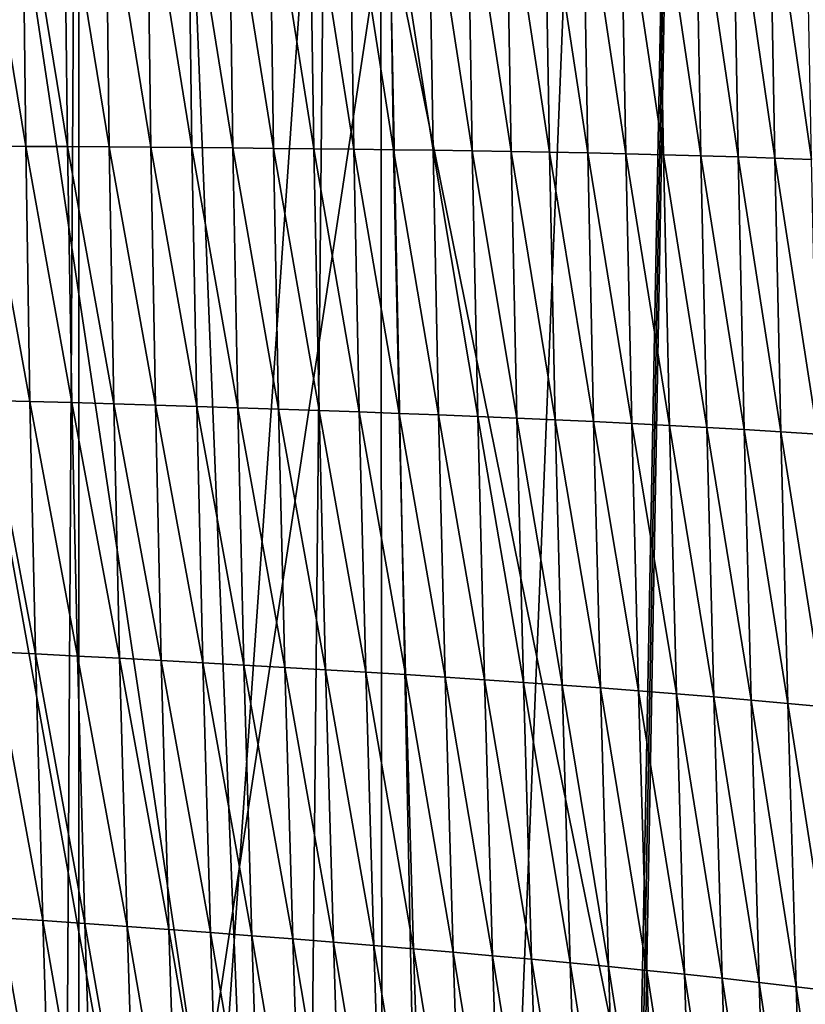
# Model space of a CAD drawing. Extents: x -65 to 446, y -88 to 1318.
# Tile 59 of 229: x 54 to 58, y -60 to -55. Entities that reach past the tile are written whole.
import ezdxf

# ---------------------------------------------------------------- set-up
doc = ezdxf.new("R2010")
doc.units = 0
doc.header["$LTSCALE"] = 65.185185
for name, color, linetype in [('1301', 7, 'CONTINUOUS'), ('1499', 7, 'CONTINUOUS'), ('815', 7, 'CONTINUOUS'), ('821', 7, 'CONTINUOUS'), ('922', 7, 'CONTINUOUS')]:
    doc.layers.add(name, color=color, linetype=linetype)

msp = doc.modelspace()

# ---------------------------------------------------------------- linework, layer by layer
at = {"layer": '1301', "color": 7, "linetype": 'CONTINUOUS'}
for points in [[(53.1, -75.5, 18.618), (54.0933, -33.843, 13.9243), (55.8127, -76.7334, 17.4236), (53.1, -75.5, 18.618)], [(54.0933, -33.843, 13.9243), (57.5549, -33.8057, 11.7864), (55.8127, -76.7334, 17.4236), (54.0933, -33.843, 13.9243)], [(55.8127, -76.7334, 17.4236), (57.5549, -33.8057, 11.7864), (56.7, -79.1, 17.0082), (55.8127, -76.7334, 17.4236)], [(56.7, -81.041, 17.2233), (57.5549, -33.8057, 11.7864), (59.7708, -81.9913, 13.5274), (56.7, -81.041, 17.2233)], [(56.7, -81.041, 17.2233), (56.7, -80.0717, 17.1158), (57.5549, -33.8057, 11.7864), (56.7, -81.041, 17.2233)], [(56.7, -79.1, 17.0082), (57.5549, -33.8057, 11.7864), (56.7, -80.0717, 17.1158), (56.7, -79.1, 17.0082)], [(59.7708, -81.9913, 13.5274), (57.5549, -33.8057, 11.7864), (59.9522, -45.5035, 9.8465), (59.7708, -81.9913, 13.5274)]]:
    msp.add_3dface(points, dxfattribs=at)
at = {"layer": '1499', "color": 7, "linetype": 'CONTINUOUS'}
for points in [[(55.2929, -54.4928, 18.6026), (55.5045, -55.8221, 18.6465), (55.484, -54.4911, 18.5126), (55.2929, -54.4928, 18.6026)], [(55.484, -54.4911, 18.5126), (55.6947, -55.8242, 18.5545), (55.6736, -54.4896, 18.4207), (55.484, -54.4911, 18.5126)], [(55.5045, -55.8221, 18.6465), (55.6947, -55.8242, 18.5545), (55.484, -54.4911, 18.5126), (55.5045, -55.8221, 18.6465)], [(55.6736, -54.4896, 18.4207), (55.8834, -55.8266, 18.4604), (55.8618, -54.4881, 18.3268), (55.6736, -54.4896, 18.4207)], [(55.6947, -55.8242, 18.5545), (55.8834, -55.8266, 18.4604), (55.6736, -54.4896, 18.4207), (55.6947, -55.8242, 18.5545)], [(55.8618, -54.4881, 18.3268), (56.0707, -55.8291, 18.3641), (56.0485, -54.4868, 18.2305), (55.8618, -54.4881, 18.3268)], [(55.8834, -55.8266, 18.4604), (56.0707, -55.8291, 18.3641), (55.8618, -54.4881, 18.3268), (55.8834, -55.8266, 18.4604)], [(56.0485, -54.4868, 18.2305), (56.2566, -55.8319, 18.2654), (56.2339, -54.4857, 18.132), (56.0485, -54.4868, 18.2305)], [(56.0707, -55.8291, 18.3641), (56.2566, -55.8319, 18.2654), (56.0485, -54.4868, 18.2305), (56.0707, -55.8291, 18.3641)], [(56.2339, -54.4857, 18.132), (56.4411, -55.8349, 18.1642), (56.4179, -54.4849, 18.0309), (56.2339, -54.4857, 18.132)], [(56.2566, -55.8319, 18.2654), (56.4411, -55.8349, 18.1642), (56.2339, -54.4857, 18.132), (56.2566, -55.8319, 18.2654)], [(56.4179, -54.4849, 18.0309), (56.6242, -55.8382, 18.0603), (56.6006, -54.4843, 17.9272), (56.4179, -54.4849, 18.0309)], [(56.4411, -55.8349, 18.1642), (56.6242, -55.8382, 18.0603), (56.4179, -54.4849, 18.0309), (56.4411, -55.8349, 18.1642)], [(56.6006, -54.4843, 17.9272), (56.806, -55.8419, 17.9536), (56.782, -54.484, 17.8207), (56.6006, -54.4843, 17.9272)], [(56.6242, -55.8382, 18.0603), (56.806, -55.8419, 17.9536), (56.6006, -54.4843, 17.9272), (56.6242, -55.8382, 18.0603)], [(56.806, -55.8419, 17.9536), (56.9864, -55.8459, 17.844), (56.782, -54.484, 17.8207), (56.806, -55.8419, 17.9536)], [(56.782, -54.484, 17.8207), (56.9864, -55.8459, 17.844), (56.962, -54.484, 17.7114), (56.782, -54.484, 17.8207)], [(56.9864, -55.8459, 17.844), (57.1656, -55.8503, 17.7313), (56.962, -54.484, 17.7114), (56.9864, -55.8459, 17.844)], [(56.962, -54.484, 17.7114), (57.1656, -55.8503, 17.7313), (57.1408, -54.4844, 17.599), (56.962, -54.484, 17.7114)], [(57.1656, -55.8503, 17.7313), (57.3434, -55.8551, 17.6154), (57.1408, -54.4844, 17.599), (57.1656, -55.8503, 17.7313)], [(57.1408, -54.4844, 17.599), (57.3434, -55.8551, 17.6154), (57.3183, -54.4851, 17.4835), (57.1408, -54.4844, 17.599)], [(57.3434, -55.8551, 17.6154), (57.5198, -55.8604, 17.496), (57.3183, -54.4851, 17.4835), (57.3434, -55.8551, 17.6154)], [(57.3183, -54.4851, 17.4835), (57.5198, -55.8604, 17.496), (57.4944, -54.4863, 17.3646), (57.3183, -54.4851, 17.4835)], [(57.5198, -55.8604, 17.496), (57.6947, -55.8662, 17.3731), (57.4944, -54.4863, 17.3646), (57.5198, -55.8604, 17.496)], [(57.4944, -54.4863, 17.3646), (57.6947, -55.8662, 17.3731), (57.669, -54.4879, 17.2422), (57.4944, -54.4863, 17.3646)], [(57.6947, -55.8662, 17.3731), (57.8681, -55.8725, 17.2464), (57.669, -54.4879, 17.2422), (57.6947, -55.8662, 17.3731)], [(57.669, -54.4879, 17.2422), (57.8681, -55.8725, 17.2464), (57.8421, -54.4901, 17.1162), (57.669, -54.4879, 17.2422)], [(53.9207, -54.5084, 19.1755), (54.135, -55.8108, 19.2355), (54.1199, -54.5055, 19.1007), (53.9207, -54.5084, 19.1755)], [(53.935, -55.8101, 19.3105), (54.135, -55.8108, 19.2355), (53.9207, -54.5084, 19.1755), (53.935, -55.8101, 19.3105)], [(54.1199, -54.5055, 19.1007), (54.3341, -55.8119, 19.1578), (54.3181, -54.503, 19.0231), (54.1199, -54.5055, 19.1007)], [(54.135, -55.8108, 19.2355), (54.3341, -55.8119, 19.1578), (54.1199, -54.5055, 19.1007), (54.135, -55.8108, 19.2355)], [(54.3181, -54.503, 19.0231), (54.5321, -55.8131, 19.0776), (54.5153, -54.5007, 18.9431), (54.3181, -54.503, 19.0231)], [(54.3341, -55.8119, 19.1578), (54.5321, -55.8131, 19.0776), (54.3181, -54.503, 19.0231), (54.3341, -55.8119, 19.1578)], [(54.5153, -54.5007, 18.9431), (54.729, -55.8146, 18.9952), (54.7115, -54.4985, 18.8609), (54.5153, -54.5007, 18.9431)], [(54.5321, -55.8131, 19.0776), (54.729, -55.8146, 18.9952), (54.5153, -54.5007, 18.9431), (54.5321, -55.8131, 19.0776)], [(54.7115, -54.4985, 18.8609), (54.9249, -55.8163, 18.9109), (54.9066, -54.4965, 18.7768), (54.7115, -54.4985, 18.8609)], [(54.729, -55.8146, 18.9952), (54.9249, -55.8163, 18.9109), (54.7115, -54.4985, 18.8609), (54.729, -55.8146, 18.9952)], [(54.9066, -54.4965, 18.7768), (55.1195, -55.8181, 18.8247), (55.1004, -54.4946, 18.6906), (54.9066, -54.4965, 18.7768)], [(54.9249, -55.8163, 18.9109), (55.1195, -55.8181, 18.8247), (54.9066, -54.4965, 18.7768), (54.9249, -55.8163, 18.9109)], [(55.1004, -54.4946, 18.6906), (55.3127, -55.82, 18.7365), (55.2929, -54.4928, 18.6026), (55.1004, -54.4946, 18.6906)], [(55.1195, -55.8181, 18.8247), (55.3127, -55.82, 18.7365), (55.1004, -54.4946, 18.6906), (55.1195, -55.8181, 18.8247)], [(55.3127, -55.82, 18.7365), (55.5045, -55.8221, 18.6465), (55.2929, -54.4928, 18.6026), (55.3127, -55.82, 18.7365)], [(53.9542, -57.0185, 19.435), (54.1549, -57.0237, 19.36), (53.935, -55.8101, 19.3105), (53.9542, -57.0185, 19.435)], [(53.935, -55.8101, 19.3105), (54.1549, -57.0237, 19.36), (54.135, -55.8108, 19.2355), (53.935, -55.8101, 19.3105)], [(54.1549, -57.0237, 19.36), (54.3547, -57.0291, 19.2822), (54.135, -55.8108, 19.2355), (54.1549, -57.0237, 19.36)], [(54.135, -55.8108, 19.2355), (54.3547, -57.0291, 19.2822), (54.3341, -55.8119, 19.1578), (54.135, -55.8108, 19.2355)], [(54.3547, -57.0291, 19.2822), (54.5534, -57.0348, 19.2019), (54.3341, -55.8119, 19.1578), (54.3547, -57.0291, 19.2822)], [(54.3341, -55.8119, 19.1578), (54.5534, -57.0348, 19.2019), (54.5321, -55.8131, 19.0776), (54.3341, -55.8119, 19.1578)], [(54.5534, -57.0348, 19.2019), (54.7511, -57.0408, 19.1195), (54.5321, -55.8131, 19.0776), (54.5534, -57.0348, 19.2019)], [(54.5321, -55.8131, 19.0776), (54.7511, -57.0408, 19.1195), (54.729, -55.8146, 18.9952), (54.5321, -55.8131, 19.0776)], [(54.7511, -57.0408, 19.1195), (54.9476, -57.0469, 19.0352), (54.729, -55.8146, 18.9952), (54.7511, -57.0408, 19.1195)], [(54.729, -55.8146, 18.9952), (54.9476, -57.0469, 19.0352), (54.9249, -55.8163, 18.9109), (54.729, -55.8146, 18.9952)], [(54.9476, -57.0469, 19.0352), (55.1429, -57.0533, 18.9489), (54.9249, -55.8163, 18.9109), (54.9476, -57.0469, 19.0352)], [(54.9249, -55.8163, 18.9109), (55.1429, -57.0533, 18.9489), (55.1195, -55.8181, 18.8247), (54.9249, -55.8163, 18.9109)], [(55.1429, -57.0533, 18.9489), (55.3368, -57.0598, 18.8607), (55.1195, -55.8181, 18.8247), (55.1429, -57.0533, 18.9489)], [(55.1195, -55.8181, 18.8247), (55.3368, -57.0598, 18.8607), (55.3127, -55.82, 18.7365), (55.1195, -55.8181, 18.8247)], [(55.3368, -57.0598, 18.8607), (55.5291, -57.0664, 18.7707), (55.3127, -55.82, 18.7365), (55.3368, -57.0598, 18.8607)], [(55.3127, -55.82, 18.7365), (55.5291, -57.0664, 18.7707), (55.5045, -55.8221, 18.6465), (55.3127, -55.82, 18.7365)], [(55.5291, -57.0664, 18.7707), (55.7199, -57.0732, 18.6787), (55.5045, -55.8221, 18.6465), (55.5291, -57.0664, 18.7707)], [(55.5045, -55.8221, 18.6465), (55.7199, -57.0732, 18.6787), (55.6947, -55.8242, 18.5545), (55.5045, -55.8221, 18.6465)], [(55.7199, -57.0732, 18.6787), (55.9091, -57.0802, 18.5847), (55.6947, -55.8242, 18.5545), (55.7199, -57.0732, 18.6787)], [(55.6947, -55.8242, 18.5545), (55.9091, -57.0802, 18.5847), (55.8834, -55.8266, 18.4604), (55.6947, -55.8242, 18.5545)], [(55.9091, -57.0802, 18.5847), (56.0969, -57.0873, 18.4884), (55.8834, -55.8266, 18.4604), (55.9091, -57.0802, 18.5847)], [(55.8834, -55.8266, 18.4604), (56.0969, -57.0873, 18.4884), (56.0707, -55.8291, 18.3641), (55.8834, -55.8266, 18.4604)], [(56.0969, -57.0873, 18.4884), (56.2832, -57.0948, 18.3896), (56.0707, -55.8291, 18.3641), (56.0969, -57.0873, 18.4884)], [(56.0707, -55.8291, 18.3641), (56.2832, -57.0948, 18.3896), (56.2566, -55.8319, 18.2654), (56.0707, -55.8291, 18.3641)], [(56.2832, -57.0948, 18.3896), (56.468, -57.1026, 18.2884), (56.2566, -55.8319, 18.2654), (56.2832, -57.0948, 18.3896)], [(56.2566, -55.8319, 18.2654), (56.468, -57.1026, 18.2884), (56.4411, -55.8349, 18.1642), (56.2566, -55.8319, 18.2654)], [(56.468, -57.1026, 18.2884), (56.6515, -57.1106, 18.1844), (56.4411, -55.8349, 18.1642), (56.468, -57.1026, 18.2884)], [(56.4411, -55.8349, 18.1642), (56.6515, -57.1106, 18.1844), (56.6242, -55.8382, 18.0603), (56.4411, -55.8349, 18.1642)], [(56.6515, -57.1106, 18.1844), (56.8336, -57.1191, 18.0775), (56.6242, -55.8382, 18.0603), (56.6515, -57.1106, 18.1844)], [(56.6242, -55.8382, 18.0603), (56.8336, -57.1191, 18.0775), (56.806, -55.8419, 17.9536), (56.6242, -55.8382, 18.0603)], [(56.8336, -57.1191, 18.0775), (57.0144, -57.1279, 17.9678), (56.806, -55.8419, 17.9536), (56.8336, -57.1191, 18.0775)], [(56.806, -55.8419, 17.9536), (57.0144, -57.1279, 17.9678), (56.9864, -55.8459, 17.844), (56.806, -55.8419, 17.9536)], [(57.0144, -57.1279, 17.9678), (57.1939, -57.1372, 17.8548), (56.9864, -55.8459, 17.844), (57.0144, -57.1279, 17.9678)], [(56.9864, -55.8459, 17.844), (57.1939, -57.1372, 17.8548), (57.1656, -55.8503, 17.7313), (56.9864, -55.8459, 17.844)], [(57.1939, -57.1372, 17.8548), (57.3719, -57.1469, 17.7386), (57.1656, -55.8503, 17.7313), (57.1939, -57.1372, 17.8548)], [(57.1656, -55.8503, 17.7313), (57.3719, -57.1469, 17.7386), (57.3434, -55.8551, 17.6154), (57.1656, -55.8503, 17.7313)], [(57.3719, -57.1469, 17.7386), (57.5486, -57.1571, 17.6189), (57.3434, -55.8551, 17.6154), (57.3719, -57.1469, 17.7386)], [(57.3434, -55.8551, 17.6154), (57.5486, -57.1571, 17.6189), (57.5198, -55.8604, 17.496), (57.3434, -55.8551, 17.6154)], [(57.5486, -57.1571, 17.6189), (57.7237, -57.1679, 17.4954), (57.5198, -55.8604, 17.496), (57.5486, -57.1571, 17.6189)], [(57.5198, -55.8604, 17.496), (57.7237, -57.1679, 17.4954), (57.6947, -55.8662, 17.3731), (57.5198, -55.8604, 17.496)], [(57.7237, -57.1679, 17.4954), (57.8974, -57.1792, 17.3682), (57.6947, -55.8662, 17.3731), (57.7237, -57.1679, 17.4954)], [(57.6947, -55.8662, 17.3731), (57.8974, -57.1792, 17.3682), (57.8681, -55.8725, 17.2464), (57.6947, -55.8662, 17.3731)], [(53.98, -58.2144, 19.5571), (54.1813, -58.224, 19.4821), (53.9542, -57.0185, 19.435), (53.98, -58.2144, 19.5571)], [(53.9542, -57.0185, 19.435), (54.1813, -58.224, 19.4821), (54.1549, -57.0237, 19.36), (53.9542, -57.0185, 19.435)], [(54.1813, -58.224, 19.4821), (54.3817, -58.2339, 19.4043), (54.1549, -57.0237, 19.36), (54.1813, -58.224, 19.4821)], [(54.1549, -57.0237, 19.36), (54.3817, -58.2339, 19.4043), (54.3547, -57.0291, 19.2822), (54.1549, -57.0237, 19.36)], [(54.3817, -58.2339, 19.4043), (54.5811, -58.2442, 19.324), (54.3547, -57.0291, 19.2822), (54.3817, -58.2339, 19.4043)], [(54.3547, -57.0291, 19.2822), (54.5811, -58.2442, 19.324), (54.5534, -57.0348, 19.2019), (54.3547, -57.0291, 19.2822)], [(54.5811, -58.2442, 19.324), (54.7794, -58.2548, 19.2416), (54.5534, -57.0348, 19.2019), (54.5811, -58.2442, 19.324)], [(54.5534, -57.0348, 19.2019), (54.7794, -58.2548, 19.2416), (54.7511, -57.0408, 19.1195), (54.5534, -57.0348, 19.2019)], [(54.7794, -58.2548, 19.2416), (54.9765, -58.2655, 19.1572), (54.7511, -57.0408, 19.1195), (54.7794, -58.2548, 19.2416)], [(54.7511, -57.0408, 19.1195), (54.9765, -58.2655, 19.1572), (54.9476, -57.0469, 19.0352), (54.7511, -57.0408, 19.1195)], [(54.9765, -58.2655, 19.1572), (55.1723, -58.2765, 19.0709), (54.9476, -57.0469, 19.0352), (54.9765, -58.2655, 19.1572)], [(54.9476, -57.0469, 19.0352), (55.1723, -58.2765, 19.0709), (55.1429, -57.0533, 18.9489), (54.9476, -57.0469, 19.0352)], [(55.1723, -58.2765, 19.0709), (55.3666, -58.2877, 18.9827), (55.1429, -57.0533, 18.9489), (55.1723, -58.2765, 19.0709)], [(55.1429, -57.0533, 18.9489), (55.3666, -58.2877, 18.9827), (55.3368, -57.0598, 18.8607), (55.1429, -57.0533, 18.9489)], [(55.3666, -58.2877, 18.9827), (55.5595, -58.299, 18.8927), (55.3368, -57.0598, 18.8607), (55.3666, -58.2877, 18.9827)], [(55.3368, -57.0598, 18.8607), (55.5595, -58.299, 18.8927), (55.5291, -57.0664, 18.7707), (55.3368, -57.0598, 18.8607)], [(55.5595, -58.299, 18.8927), (55.7507, -58.3105, 18.8008), (55.5291, -57.0664, 18.7707), (55.5595, -58.299, 18.8927)], [(55.5291, -57.0664, 18.7707), (55.7507, -58.3105, 18.8008), (55.7199, -57.0732, 18.6787), (55.5291, -57.0664, 18.7707)], [(55.7507, -58.3105, 18.8008), (55.9403, -58.3222, 18.7067), (55.7199, -57.0732, 18.6787), (55.7507, -58.3105, 18.8008)], [(55.7199, -57.0732, 18.6787), (55.9403, -58.3222, 18.7067), (55.9091, -57.0802, 18.5847), (55.7199, -57.0732, 18.6787)], [(55.9403, -58.3222, 18.7067), (56.1284, -58.3342, 18.6104), (55.9091, -57.0802, 18.5847), (55.9403, -58.3222, 18.7067)], [(55.9091, -57.0802, 18.5847), (56.1284, -58.3342, 18.6104), (56.0969, -57.0873, 18.4884), (55.9091, -57.0802, 18.5847)], [(56.1284, -58.3342, 18.6104), (56.315, -58.3465, 18.5117), (56.0969, -57.0873, 18.4884), (56.1284, -58.3342, 18.6104)], [(56.0969, -57.0873, 18.4884), (56.315, -58.3465, 18.5117), (56.2832, -57.0948, 18.3896), (56.0969, -57.0873, 18.4884)], [(56.315, -58.3465, 18.5117), (56.5001, -58.3591, 18.4104), (56.2832, -57.0948, 18.3896), (56.315, -58.3465, 18.5117)], [(56.2832, -57.0948, 18.3896), (56.5001, -58.3591, 18.4104), (56.468, -57.1026, 18.2884), (56.2832, -57.0948, 18.3896)], [(56.5001, -58.3591, 18.4104), (56.6839, -58.372, 18.3063), (56.468, -57.1026, 18.2884), (56.5001, -58.3591, 18.4104)], [(56.468, -57.1026, 18.2884), (56.6839, -58.372, 18.3063), (56.6515, -57.1106, 18.1844), (56.468, -57.1026, 18.2884)], [(56.6839, -58.372, 18.3063), (56.8662, -58.3854, 18.1994), (56.6515, -57.1106, 18.1844), (56.6839, -58.372, 18.3063)], [(56.6515, -57.1106, 18.1844), (56.8662, -58.3854, 18.1994), (56.8336, -57.1191, 18.0775), (56.6515, -57.1106, 18.1844)], [(56.8662, -58.3854, 18.1994), (57.0472, -58.3991, 18.0894), (56.8336, -57.1191, 18.0775), (56.8662, -58.3854, 18.1994)], [(56.8336, -57.1191, 18.0775), (57.0472, -58.3991, 18.0894), (57.0144, -57.1279, 17.9678), (56.8336, -57.1191, 18.0775)], [(57.0472, -58.3991, 18.0894), (57.2268, -58.4134, 17.9762), (57.0144, -57.1279, 17.9678), (57.0472, -58.3991, 18.0894)], [(57.0144, -57.1279, 17.9678), (57.2268, -58.4134, 17.9762), (57.1939, -57.1372, 17.8548), (57.0144, -57.1279, 17.9678)], [(57.2268, -58.4134, 17.9762), (57.4051, -58.4281, 17.8597), (57.1939, -57.1372, 17.8548), (57.2268, -58.4134, 17.9762)], [(57.1939, -57.1372, 17.8548), (57.4051, -58.4281, 17.8597), (57.3719, -57.1469, 17.7386), (57.1939, -57.1372, 17.8548)], [(57.4051, -58.4281, 17.8597), (57.5819, -58.4434, 17.7396), (57.3719, -57.1469, 17.7386), (57.4051, -58.4281, 17.8597)], [(57.3719, -57.1469, 17.7386), (57.5819, -58.4434, 17.7396), (57.5486, -57.1571, 17.6189), (57.3719, -57.1469, 17.7386)], [(57.5819, -58.4434, 17.7396), (57.7572, -58.4592, 17.6158), (57.5486, -57.1571, 17.6189), (57.5819, -58.4434, 17.7396)], [(57.5486, -57.1571, 17.6189), (57.7572, -58.4592, 17.6158), (57.7237, -57.1679, 17.4954), (57.5486, -57.1571, 17.6189)], [(57.7572, -58.4592, 17.6158), (57.931, -58.4757, 17.488), (57.7237, -57.1679, 17.4954), (57.7572, -58.4592, 17.6158)], [(57.7237, -57.1679, 17.4954), (57.931, -58.4757, 17.488), (57.8974, -57.1792, 17.3682), (57.7237, -57.1679, 17.4954)], [(54.0141, -59.478, 19.6849), (54.216, -59.4915, 19.6098), (53.98, -58.2144, 19.5571), (54.0141, -59.478, 19.6849)], [(53.98, -58.2144, 19.5571), (54.216, -59.4915, 19.6098), (54.1813, -58.224, 19.4821), (53.98, -58.2144, 19.5571)], [(54.216, -59.4915, 19.6098), (54.4168, -59.5054, 19.5319), (54.1813, -58.224, 19.4821), (54.216, -59.4915, 19.6098)], [(54.1813, -58.224, 19.4821), (54.4168, -59.5054, 19.5319), (54.3817, -58.2339, 19.4043), (54.1813, -58.224, 19.4821)], [(54.4168, -59.5054, 19.5319), (54.6166, -59.5196, 19.4515), (54.3817, -58.2339, 19.4043), (54.4168, -59.5054, 19.5319)], [(54.3817, -58.2339, 19.4043), (54.6166, -59.5196, 19.4515), (54.5811, -58.2442, 19.324), (54.3817, -58.2339, 19.4043)], [(54.6166, -59.5196, 19.4515), (54.8154, -59.5341, 19.369), (54.5811, -58.2442, 19.324), (54.6166, -59.5196, 19.4515)], [(54.5811, -58.2442, 19.324), (54.8154, -59.5341, 19.369), (54.7794, -58.2548, 19.2416), (54.5811, -58.2442, 19.324)], [(54.8154, -59.5341, 19.369), (55.0129, -59.5489, 19.2846), (54.7794, -58.2548, 19.2416), (54.8154, -59.5341, 19.369)], [(54.7794, -58.2548, 19.2416), (55.0129, -59.5489, 19.2846), (54.9765, -58.2655, 19.1572), (54.7794, -58.2548, 19.2416)], [(55.0129, -59.5489, 19.2846), (55.2091, -59.5639, 19.1982), (54.9765, -58.2655, 19.1572), (55.0129, -59.5489, 19.2846)], [(54.9765, -58.2655, 19.1572), (55.2091, -59.5639, 19.1982), (55.1723, -58.2765, 19.0709), (54.9765, -58.2655, 19.1572)], [(55.2091, -59.5639, 19.1982), (55.4039, -59.5792, 19.11), (55.1723, -58.2765, 19.0709), (55.2091, -59.5639, 19.1982)], [(55.1723, -58.2765, 19.0709), (55.4039, -59.5792, 19.11), (55.3666, -58.2877, 18.9827), (55.1723, -58.2765, 19.0709)], [(55.4039, -59.5792, 19.11), (55.597, -59.5946, 19.0199), (55.3666, -58.2877, 18.9827), (55.4039, -59.5792, 19.11)], [(55.3666, -58.2877, 18.9827), (55.597, -59.5946, 19.0199), (55.5595, -58.299, 18.8927), (55.3666, -58.2877, 18.9827)], [(55.597, -59.5946, 19.0199), (55.7885, -59.6102, 18.9279), (55.5595, -58.299, 18.8927), (55.597, -59.5946, 19.0199)], [(55.5595, -58.299, 18.8927), (55.7885, -59.6102, 18.9279), (55.7507, -58.3105, 18.8008), (55.5595, -58.299, 18.8927)], [(55.7885, -59.6102, 18.9279), (55.9783, -59.6261, 18.8338), (55.7507, -58.3105, 18.8008), (55.7885, -59.6102, 18.9279)], [(55.7507, -58.3105, 18.8008), (55.9783, -59.6261, 18.8338), (55.9403, -58.3222, 18.7067), (55.7507, -58.3105, 18.8008)], [(55.9783, -59.6261, 18.8338), (56.1666, -59.6422, 18.7374), (55.9403, -58.3222, 18.7067), (55.9783, -59.6261, 18.8338)], [(55.9403, -58.3222, 18.7067), (56.1666, -59.6422, 18.7374), (56.1284, -58.3342, 18.6104), (55.9403, -58.3222, 18.7067)], [(56.1666, -59.6422, 18.7374), (56.3534, -59.6587, 18.6386), (56.1284, -58.3342, 18.6104), (56.1666, -59.6422, 18.7374)], [(56.1284, -58.3342, 18.6104), (56.3534, -59.6587, 18.6386), (56.315, -58.3465, 18.5117), (56.1284, -58.3342, 18.6104)], [(56.3534, -59.6587, 18.6386), (56.5387, -59.6755, 18.5372), (56.315, -58.3465, 18.5117), (56.3534, -59.6587, 18.6386)], [(56.315, -58.3465, 18.5117), (56.5387, -59.6755, 18.5372), (56.5001, -58.3591, 18.4104), (56.315, -58.3465, 18.5117)], [(56.5387, -59.6755, 18.5372), (56.7225, -59.6927, 18.433), (56.5001, -58.3591, 18.4104), (56.5387, -59.6755, 18.5372)], [(56.5001, -58.3591, 18.4104), (56.7225, -59.6927, 18.433), (56.6839, -58.372, 18.3063), (56.5001, -58.3591, 18.4104)], [(56.7225, -59.6927, 18.433), (56.9049, -59.7104, 18.3258), (56.6839, -58.372, 18.3063), (56.7225, -59.6927, 18.433)], [(56.6839, -58.372, 18.3063), (56.9049, -59.7104, 18.3258), (56.8662, -58.3854, 18.1994), (56.6839, -58.372, 18.3063)], [(56.9049, -59.7104, 18.3258), (57.086, -59.7285, 18.2156), (56.8662, -58.3854, 18.1994), (56.9049, -59.7104, 18.3258)], [(56.8662, -58.3854, 18.1994), (57.086, -59.7285, 18.2156), (57.0472, -58.3991, 18.0894), (56.8662, -58.3854, 18.1994)], [(57.086, -59.7285, 18.2156), (57.2657, -59.7471, 18.1022), (57.0472, -58.3991, 18.0894), (57.086, -59.7285, 18.2156)], [(57.0472, -58.3991, 18.0894), (57.2657, -59.7471, 18.1022), (57.2268, -58.4134, 17.9762), (57.0472, -58.3991, 18.0894)], [(57.2657, -59.7471, 18.1022), (57.444, -59.7662, 17.9853), (57.2268, -58.4134, 17.9762), (57.2657, -59.7471, 18.1022)], [(57.2268, -58.4134, 17.9762), (57.444, -59.7662, 17.9853), (57.4051, -58.4281, 17.8597), (57.2268, -58.4134, 17.9762)], [(57.444, -59.7662, 17.9853), (57.6208, -59.786, 17.8648), (57.4051, -58.4281, 17.8597), (57.444, -59.7662, 17.9853)], [(57.4051, -58.4281, 17.8597), (57.6208, -59.786, 17.8648), (57.5819, -58.4434, 17.7396), (57.4051, -58.4281, 17.8597)], [(57.6208, -59.786, 17.8648), (57.7962, -59.8063, 17.7405), (57.5819, -58.4434, 17.7396), (57.6208, -59.786, 17.8648)], [(57.5819, -58.4434, 17.7396), (57.7962, -59.8063, 17.7405), (57.7572, -58.4592, 17.6158), (57.5819, -58.4434, 17.7396)], [(57.7962, -59.8063, 17.7405), (57.97, -59.8273, 17.6121), (57.7572, -58.4592, 17.6158), (57.7962, -59.8063, 17.7405)], [(57.7572, -58.4592, 17.6158), (57.97, -59.8273, 17.6121), (57.931, -58.4757, 17.488), (57.7572, -58.4592, 17.6158)], [(54.0578, -60.8556, 19.8228), (54.26, -60.872, 19.7475), (54.0141, -59.478, 19.6849), (54.0578, -60.8556, 19.8228)], [(54.0141, -59.478, 19.6849), (54.26, -60.872, 19.7475), (54.216, -59.4915, 19.6098), (54.0141, -59.478, 19.6849)], [(54.26, -60.872, 19.7475), (54.4611, -60.8888, 19.6694), (54.216, -59.4915, 19.6098), (54.26, -60.872, 19.7475)], [(54.216, -59.4915, 19.6098), (54.4611, -60.8888, 19.6694), (54.4168, -59.5054, 19.5319), (54.216, -59.4915, 19.6098)], [(54.4611, -60.8888, 19.6694), (54.6612, -60.9059, 19.5888), (54.4168, -59.5054, 19.5319), (54.4611, -60.8888, 19.6694)], [(54.4168, -59.5054, 19.5319), (54.6612, -60.9059, 19.5888), (54.6166, -59.5196, 19.4515), (54.4168, -59.5054, 19.5319)], [(54.6612, -60.9059, 19.5888), (54.8602, -60.9234, 19.5061), (54.6166, -59.5196, 19.4515), (54.6612, -60.9059, 19.5888)], [(54.6166, -59.5196, 19.4515), (54.8602, -60.9234, 19.5061), (54.8154, -59.5341, 19.369), (54.6166, -59.5196, 19.4515)], [(54.8602, -60.9234, 19.5061), (55.058, -60.9412, 19.4215), (54.8154, -59.5341, 19.369), (54.8602, -60.9234, 19.5061)], [(54.8154, -59.5341, 19.369), (55.058, -60.9412, 19.4215), (55.0129, -59.5489, 19.2846), (54.8154, -59.5341, 19.369)], [(55.058, -60.9412, 19.4215), (55.2545, -60.9592, 19.335), (55.0129, -59.5489, 19.2846), (55.058, -60.9412, 19.4215)], [(55.0129, -59.5489, 19.2846), (55.2545, -60.9592, 19.335), (55.2091, -59.5639, 19.1982), (55.0129, -59.5489, 19.2846)], [(55.2545, -60.9592, 19.335), (55.4494, -60.9775, 19.2466), (55.2091, -59.5639, 19.1982), (55.2545, -60.9592, 19.335)], [(55.2091, -59.5639, 19.1982), (55.4494, -60.9775, 19.2466), (55.4039, -59.5792, 19.11), (55.2091, -59.5639, 19.1982)], [(55.4494, -60.9775, 19.2466), (55.6427, -60.996, 19.1563), (55.4039, -59.5792, 19.11), (55.4494, -60.9775, 19.2466)], [(55.4039, -59.5792, 19.11), (55.6427, -60.996, 19.1563), (55.597, -59.5946, 19.0199), (55.4039, -59.5792, 19.11)], [(55.6427, -60.996, 19.1563), (55.8343, -61.0147, 19.0642), (55.597, -59.5946, 19.0199), (55.6427, -60.996, 19.1563)], [(55.597, -59.5946, 19.0199), (55.8343, -61.0147, 19.0642), (55.7885, -59.6102, 18.9279), (55.597, -59.5946, 19.0199)], [(55.8343, -61.0147, 19.0642), (56.0242, -61.0337, 18.9699), (55.7885, -59.6102, 18.9279), (55.8343, -61.0147, 19.0642)], [(55.7885, -59.6102, 18.9279), (56.0242, -61.0337, 18.9699), (55.9783, -59.6261, 18.8338), (55.7885, -59.6102, 18.9279)], [(56.0242, -61.0337, 18.9699), (56.2125, -61.053, 18.8733), (55.9783, -59.6261, 18.8338), (56.0242, -61.0337, 18.9699)], [(55.9783, -59.6261, 18.8338), (56.2125, -61.053, 18.8733), (56.1666, -59.6422, 18.7374), (55.9783, -59.6261, 18.8338)], [(56.2125, -61.053, 18.8733), (56.3993, -61.0726, 18.7743), (56.1666, -59.6422, 18.7374), (56.2125, -61.053, 18.8733)], [(56.1666, -59.6422, 18.7374), (56.3993, -61.0726, 18.7743), (56.3534, -59.6587, 18.6386), (56.1666, -59.6422, 18.7374)], [(56.3993, -61.0726, 18.7743), (56.5845, -61.0927, 18.6726), (56.3534, -59.6587, 18.6386), (56.3993, -61.0726, 18.7743)], [(56.3534, -59.6587, 18.6386), (56.5845, -61.0927, 18.6726), (56.5387, -59.6755, 18.5372), (56.3534, -59.6587, 18.6386)], [(56.5845, -61.0927, 18.6726), (56.7683, -61.1132, 18.5682), (56.5387, -59.6755, 18.5372), (56.5845, -61.0927, 18.6726)], [(56.5387, -59.6755, 18.5372), (56.7683, -61.1132, 18.5682), (56.7225, -59.6927, 18.433), (56.5387, -59.6755, 18.5372)], [(56.7683, -61.1132, 18.5682), (56.9506, -61.1341, 18.4607), (56.7225, -59.6927, 18.433), (56.7683, -61.1132, 18.5682)], [(56.7225, -59.6927, 18.433), (56.9506, -61.1341, 18.4607), (56.9049, -59.7104, 18.3258), (56.7225, -59.6927, 18.433)], [(56.9506, -61.1341, 18.4607), (57.1316, -61.1555, 18.3501), (56.9049, -59.7104, 18.3258), (56.9506, -61.1341, 18.4607)], [(56.9049, -59.7104, 18.3258), (57.1316, -61.1555, 18.3501), (57.086, -59.7285, 18.2156), (56.9049, -59.7104, 18.3258)], [(57.1316, -61.1555, 18.3501), (57.3111, -61.1775, 18.2363), (57.086, -59.7285, 18.2156), (57.1316, -61.1555, 18.3501)], [(57.086, -59.7285, 18.2156), (57.3111, -61.1775, 18.2363), (57.2657, -59.7471, 18.1022), (57.086, -59.7285, 18.2156)], [(57.3111, -61.1775, 18.2363), (57.4893, -61.2, 18.119), (57.2657, -59.7471, 18.1022), (57.3111, -61.1775, 18.2363)], [(57.2657, -59.7471, 18.1022), (57.4893, -61.2, 18.119), (57.444, -59.7662, 17.9853), (57.2657, -59.7471, 18.1022)], [(57.4893, -61.2, 18.119), (57.666, -61.2232, 17.9979), (57.444, -59.7662, 17.9853), (57.4893, -61.2, 18.119)], [(57.444, -59.7662, 17.9853), (57.666, -61.2232, 17.9979), (57.6208, -59.786, 17.8648), (57.444, -59.7662, 17.9853)], [(57.666, -61.2232, 17.9979), (57.8413, -61.2469, 17.873), (57.6208, -59.786, 17.8648), (57.666, -61.2232, 17.9979)], [(57.6208, -59.786, 17.8648), (57.8413, -61.2469, 17.873), (57.7962, -59.8063, 17.7405), (57.6208, -59.786, 17.8648)], [(57.8413, -61.2469, 17.873), (58.015, -61.2714, 17.7441), (57.7962, -59.8063, 17.7405), (57.8413, -61.2469, 17.873)], [(57.7962, -59.8063, 17.7405), (58.015, -61.2714, 17.7441), (57.97, -59.8273, 17.6121), (57.7962, -59.8063, 17.7405)]]:
    msp.add_3dface(points, dxfattribs=at)
at = {"layer": '815', "color": 7, "linetype": 'CONTINUOUS'}
for points in [[(53.5, -70.1, -13.5554), (55.8319, -66.1567, -12.7275), (53.5, -50.6, -13.5554), (53.5, -70.1, -13.5554)], [(53.5, -50.6, -13.5554), (55.8319, -66.1567, -12.7275), (55.8231, -54.5384, -12.7315), (53.5, -50.6, -13.5554)], [(55.8231, -54.5384, -12.7315), (55.8319, -66.1567, -12.7275), (60.7338, -54.1744, -8.9881), (55.8231, -54.5384, -12.7315)], [(55.8319, -66.1567, -12.7275), (60.7432, -66.5328, -8.9768), (60.7338, -54.1744, -8.9881), (55.8319, -66.1567, -12.7275)]]:
    msp.add_3dface(points, dxfattribs=at)
at = {"layer": '821', "color": 7, "linetype": 'CONTINUOUS'}
for points in [[(58.9091, -35.1001, 8.9099), (50, -35.0357, 12.6), (57.5108, -77, 10.1167), (58.9091, -35.1001, 8.9099)], [(57.5108, -77, 10.1167), (50, -35.0357, 12.6), (50, -77, 12.6), (57.5108, -77, 10.1167)], [(62.0607, -77, 3.647), (58.9091, -35.1001, 8.9099), (57.5108, -77, 10.1167), (62.0607, -77, 3.647)], [(55.86, -54.5586, -11.1544), (53.5, -70.1, -12.1041), (53.5, -50.6, -12.1041), (55.86, -54.5586, -11.1544)], [(60.8595, -54.0746, -6.3899), (56.0941, -66.0235, -11.0282), (55.86, -54.5586, -11.1544), (60.8595, -54.0746, -6.3899)], [(61.5655, -67.3546, -5), (56.0941, -66.0235, -11.0282), (60.8595, -54.0746, -6.3899), (61.5655, -67.3546, -5)], [(56.0941, -66.0235, -11.0282), (53.5, -70.1, -12.1041), (55.86, -54.5586, -11.1544), (56.0941, -66.0235, -11.0282)]]:
    msp.add_3dface(points, dxfattribs=at)
at = {"layer": '922', "color": 7, "linetype": 'CONTINUOUS'}
for points in [[(54.1744, -87.3989, -15.4458), (51.7853, -82.5951, -15.9001), (53.3836, -34.5, -15.6381), (54.1744, -87.3989, -15.4458)], [(54.1744, -87.3989, -15.4458), (53.3836, -34.5, -15.6381), (54.3881, -50.6838, -15.3865), (54.1744, -87.3989, -15.4458)], [(54.3881, -70.1838, -15.3865), (54.1744, -87.3989, -15.4458), (54.3881, -50.6838, -15.3865), (54.3881, -70.1838, -15.3865)], [(55.5642, -53.2931, -15.0013), (54.3881, -70.1838, -15.3865), (54.3881, -50.6838, -15.3865), (55.5642, -53.2931, -15.0013)], [(55.4234, -67.5462, -15.0528), (54.3881, -70.1838, -15.3865), (55.5642, -53.2931, -15.0013), (55.4234, -67.5462, -15.0528)], [(58.2036, -66.3502, -13.7368), (55.4234, -67.5462, -15.0528), (55.5642, -53.2931, -15.0013), (58.2036, -66.3502, -13.7368)], [(58.4496, -54.3453, -13.5869), (58.2036, -66.3502, -13.7368), (55.5642, -53.2931, -15.0013), (58.4496, -54.3453, -13.5869)]]:
    msp.add_3dface(points, dxfattribs=at)

doc.saveas('drawing.dxf')
